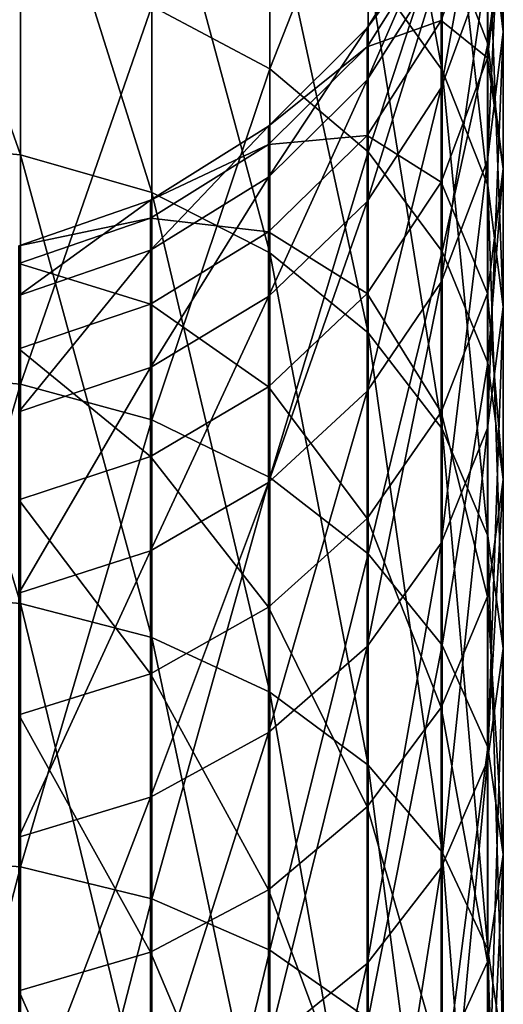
# Model space of a CAD drawing. Header units: millimetres. Extents: x -73 to 73, y -375 to 265.
# Tile 13 of 14: x 2.54 to 11.5, y 228.41 to 246.63. Entities that reach past the tile are written whole.
import ezdxf

# ---------------------------------------------------------------- set-up
doc = ezdxf.new("R2010")
doc.units = ezdxf.units.MM
doc.header["$LTSCALE"] = 52.148148
doc.layers.add('44', color=7, linetype='CONTINUOUS')

msp = doc.modelspace()

# ---------------------------------------------------------------- linework, layer by layer
at = {"layer": '44', "color": 7, "linetype": 'CONTINUOUS', "true_color": 0xa2afbf}
for points in [[(10.366, 251.036, 60.674), (10.366, 245.695, 49.425), (8.996, 253.061, 59.856), (10.366, 251.036, 60.674)], [(8.996, 253.061, 59.856), (10.366, 245.695, 49.425), (8.996, 247.609, 48.373), (8.996, 253.061, 59.856)], [(11.5, 250.187, 73.785), (11.5, 246.404, 62.545), (11.215, 252.659, 73.113), (11.5, 250.187, 73.785)], [(11.215, 252.659, 73.113), (11.5, 246.404, 62.545), (11.215, 248.779, 61.585), (11.215, 252.659, 73.113)], [(7.174, 245.721, 158.399), (7.174, 251.989, 147.092), (4.992, 246.88, 159.134), (7.174, 245.721, 158.399)], [(7.174, 245.721, 158.399), (8.996, 250.344, 146.304), (7.174, 251.989, 147.092), (7.174, 245.721, 158.399)], [(2.559, 251.156, 46.423), (2.559, 244.126, 35.261), (0, 251.408, 46.284), (2.559, 251.156, 46.423)], [(0, 251.408, 46.284), (2.559, 244.126, 35.261), (0, 244.361, 35.093), (0, 251.408, 46.284)], [(4.992, 250.409, 46.834), (4.992, 243.434, 35.757), (2.559, 251.156, 46.423), (4.992, 250.409, 46.834)], [(2.559, 251.156, 46.423), (4.992, 243.434, 35.757), (2.559, 244.126, 35.261), (2.559, 251.156, 46.423)], [(11.215, 248.779, 61.585), (11.215, 243.562, 50.598), (10.366, 251.036, 60.674), (11.215, 248.779, 61.585)], [(10.366, 251.036, 60.674), (11.215, 243.562, 50.598), (10.366, 245.695, 49.425), (10.366, 251.036, 60.674)], [(11.215, 246.18, 144.309), (11.215, 250.775, 133.047), (10.366, 248.375, 145.361), (11.215, 246.18, 144.309)], [(11.215, 246.18, 144.309), (11.5, 248.35, 132.222), (11.215, 250.775, 133.047), (11.215, 246.18, 144.309)], [(7.174, 249.207, 47.495), (7.174, 242.318, 36.556), (4.992, 250.409, 46.834), (7.174, 249.207, 47.495)], [(4.992, 250.409, 46.834), (7.174, 242.318, 36.556), (4.992, 243.434, 35.757), (4.992, 250.409, 46.834)], [(8.996, 244.182, 157.421), (8.996, 250.344, 146.304), (7.174, 245.721, 158.399), (8.996, 244.182, 157.421)], [(8.996, 244.182, 157.421), (10.366, 248.375, 145.361), (8.996, 250.344, 146.304), (8.996, 244.182, 157.421)], [(11.208, 247.715, 74.457), (11.208, 244.029, 63.505), (11.5, 250.187, 73.785), (11.208, 247.715, 74.457)], [(11.5, 250.187, 73.785), (11.208, 244.029, 63.505), (11.5, 246.404, 62.545), (11.5, 250.187, 73.785)], [(10.352, 247.673, 86.123), (10.352, 245.369, 75.094), (11.208, 250.078, 85.768), (10.352, 247.673, 86.123)], [(11.208, 250.078, 85.768), (10.352, 245.369, 75.094), (11.208, 247.715, 74.457), (11.208, 250.078, 85.768)], [(8.996, 247.609, 48.373), (8.996, 240.835, 37.617), (7.174, 249.207, 47.495), (8.996, 247.609, 48.373)], [(7.174, 249.207, 47.495), (8.996, 240.835, 37.617), (7.174, 242.318, 36.556), (7.174, 249.207, 47.495)], [(10.352, 246.616, 119.75), (10.352, 248.301, 108.609), (11.208, 248.994, 120.255), (10.352, 246.616, 119.75)], [(11.208, 245.926, 131.396), (10.352, 246.616, 119.75), (11.208, 248.994, 120.255), (11.208, 245.926, 131.396)], [(11.208, 245.926, 131.396), (11.208, 248.994, 120.255), (11.5, 248.35, 132.222), (11.208, 245.926, 131.396)], [(11.5, 246.404, 62.545), (11.5, 241.317, 51.832), (11.215, 248.779, 61.585), (11.5, 246.404, 62.545)], [(11.215, 248.779, 61.585), (11.5, 241.317, 51.832), (11.215, 243.562, 50.598), (11.215, 248.779, 61.585)], [(8.977, 246.476, 97.409), (8.977, 245.516, 86.442), (10.352, 248.655, 97.348), (8.977, 246.476, 97.409)], [(10.352, 248.301, 108.609), (8.977, 246.476, 97.409), (10.352, 248.655, 97.348), (10.352, 248.301, 108.609)], [(10.352, 248.655, 97.348), (8.977, 245.516, 86.442), (10.352, 247.673, 86.123), (10.352, 248.655, 97.348)], [(10.366, 242.338, 156.251), (10.366, 248.375, 145.361), (8.996, 244.182, 157.421), (10.366, 242.338, 156.251)], [(10.366, 242.338, 156.251), (11.215, 246.18, 144.309), (10.366, 248.375, 145.361), (10.366, 242.338, 156.251)], [(11.5, 243.869, 143.202), (11.208, 245.926, 131.396), (11.5, 248.35, 132.222), (11.5, 243.869, 143.202)], [(11.5, 243.869, 143.202), (11.5, 248.35, 132.222), (11.215, 246.18, 144.309), (11.5, 243.869, 143.202)], [(8.977, 246.13, 108.412), (8.977, 246.476, 97.409), (10.352, 248.301, 108.609), (8.977, 246.13, 108.412)], [(10.352, 246.616, 119.75), (8.977, 246.13, 108.412), (10.352, 248.301, 108.609), (10.352, 246.616, 119.75)], [(0, 240.106, 170.471), (2.559, 247.599, 159.59), (0, 247.843, 159.745), (0, 240.106, 170.471)], [(8.977, 245.516, 86.442), (8.977, 243.265, 75.666), (10.352, 247.673, 86.123), (8.977, 245.516, 86.442)], [(10.352, 247.673, 86.123), (8.977, 243.265, 75.666), (10.352, 245.369, 75.094), (10.352, 247.673, 86.123)], [(10.366, 245.695, 49.425), (10.366, 239.06, 38.889), (8.996, 247.609, 48.373), (10.366, 245.695, 49.425)], [(8.996, 247.609, 48.373), (10.366, 239.06, 38.889), (8.996, 240.835, 37.617), (8.996, 247.609, 48.373)], [(10.352, 245.369, 75.094), (10.352, 241.775, 64.415), (11.208, 247.715, 74.457), (10.352, 245.369, 75.094)], [(11.208, 247.715, 74.457), (10.352, 241.775, 64.415), (11.208, 244.029, 63.505), (11.208, 247.715, 74.457)], [(2.559, 239.883, 170.289), (2.559, 247.599, 159.59), (0, 240.106, 170.471), (2.559, 239.883, 170.289)], [(2.559, 239.883, 170.289), (4.992, 246.88, 159.134), (2.559, 247.599, 159.59), (2.559, 239.883, 170.289)], [(4.992, 239.223, 169.751), (4.992, 246.88, 159.134), (2.559, 239.883, 170.289), (4.992, 239.223, 169.751)], [(4.992, 239.223, 169.751), (7.174, 245.721, 158.399), (4.992, 246.88, 159.134), (4.992, 239.223, 169.751)], [(8.977, 244.484, 119.297), (8.977, 246.13, 108.412), (10.352, 246.616, 119.75), (8.977, 244.484, 119.297)], [(10.352, 243.624, 130.613), (8.977, 244.484, 119.297), (10.352, 246.616, 119.75), (10.352, 243.624, 130.613)], [(10.352, 243.624, 130.613), (10.352, 246.616, 119.75), (11.208, 245.926, 131.396), (10.352, 243.624, 130.613)], [(7.15, 244.657, 97.459), (7.15, 243.717, 86.707), (8.977, 246.476, 97.409), (7.15, 244.657, 97.459)], [(8.977, 246.13, 108.412), (7.15, 244.657, 97.459), (8.977, 246.476, 97.409), (8.977, 246.13, 108.412)], [(8.977, 246.476, 97.409), (7.15, 243.717, 86.707), (8.977, 245.516, 86.442), (8.977, 246.476, 97.409)], [(11.208, 244.029, 63.505), (11.208, 239.073, 53.066), (11.5, 246.404, 62.545), (11.208, 244.029, 63.505)], [(11.5, 246.404, 62.545), (11.208, 239.073, 53.066), (11.5, 241.317, 51.832), (11.5, 246.404, 62.545)], [(11.215, 240.283, 154.947), (11.215, 246.18, 144.309), (10.366, 242.338, 156.251), (11.215, 240.283, 154.947)], [(11.215, 240.283, 154.947), (11.5, 243.869, 143.202), (11.215, 246.18, 144.309), (11.215, 240.283, 154.947)], [(7.15, 244.318, 108.247), (7.15, 244.657, 97.459), (8.977, 246.13, 108.412), (7.15, 244.318, 108.247)], [(8.977, 244.484, 119.297), (7.15, 244.318, 108.247), (8.977, 246.13, 108.412), (8.977, 244.484, 119.297)], [(11.208, 241.56, 142.095), (10.352, 243.624, 130.613), (11.208, 245.926, 131.396), (11.208, 241.56, 142.095)], [(11.208, 241.56, 142.095), (11.208, 245.926, 131.396), (11.5, 243.869, 143.202), (11.208, 241.56, 142.095)], [(7.174, 238.16, 168.884), (7.174, 245.721, 158.399), (4.992, 239.223, 169.751), (7.174, 238.16, 168.884)], [(7.174, 238.16, 168.884), (8.996, 244.182, 157.421), (7.174, 245.721, 158.399), (7.174, 238.16, 168.884)], [(11.215, 243.562, 50.598), (11.215, 237.081, 40.305), (10.366, 245.695, 49.425), (11.215, 243.562, 50.598)], [(10.366, 245.695, 49.425), (11.215, 237.081, 40.305), (10.366, 239.06, 38.889), (10.366, 245.695, 49.425)], [(7.15, 243.717, 86.707), (7.15, 241.51, 76.143), (8.977, 245.516, 86.442), (7.15, 243.717, 86.707)], [(8.977, 245.516, 86.442), (7.15, 241.51, 76.143), (8.977, 243.265, 75.666), (8.977, 245.516, 86.442)], [(8.977, 243.265, 75.666), (8.977, 239.754, 65.232), (10.352, 245.369, 75.094), (8.977, 243.265, 75.666)], [(10.352, 245.369, 75.094), (8.977, 239.754, 65.232), (10.352, 241.775, 64.415), (10.352, 245.369, 75.094)], [(4.964, 243.292, 97.497), (4.964, 242.365, 86.907), (7.15, 244.657, 97.459), (4.964, 243.292, 97.497)], [(7.15, 244.318, 108.247), (4.964, 243.292, 97.497), (7.15, 244.657, 97.459), (7.15, 244.318, 108.247)], [(7.15, 244.657, 97.459), (4.964, 242.365, 86.907), (7.15, 243.717, 86.707), (7.15, 244.657, 97.459)], [(2.559, 244.126, 35.261), (2.559, 235.825, 25.01), (0, 244.361, 35.093), (2.559, 244.126, 35.261)], [(0, 244.361, 35.093), (2.559, 235.825, 25.01), (0, 236.038, 24.815), (0, 244.361, 35.093)], [(7.15, 242.704, 118.918), (7.15, 244.318, 108.247), (8.977, 244.484, 119.297), (7.15, 242.704, 118.918)], [(8.977, 241.56, 129.91), (7.15, 242.704, 118.918), (8.977, 244.484, 119.297), (8.977, 241.56, 129.91)], [(8.977, 241.56, 129.91), (8.977, 244.484, 119.297), (10.352, 243.624, 130.613), (8.977, 241.56, 129.91)], [(4.964, 242.958, 108.123), (4.964, 243.292, 97.497), (7.15, 244.318, 108.247), (4.964, 242.958, 108.123)], [(7.15, 242.704, 118.918), (4.964, 242.958, 108.123), (7.15, 244.318, 108.247), (7.15, 242.704, 118.918)], [(8.996, 236.746, 167.731), (8.996, 244.182, 157.421), (7.174, 238.16, 168.884), (8.996, 236.746, 167.731)], [(8.996, 236.746, 167.731), (10.366, 242.338, 156.251), (8.996, 244.182, 157.421), (8.996, 236.746, 167.731)], [(4.992, 243.434, 35.757), (4.992, 235.196, 25.584), (2.559, 244.126, 35.261), (4.992, 243.434, 35.757)], [(2.559, 244.126, 35.261), (4.992, 235.196, 25.584), (2.559, 235.825, 25.01), (2.559, 244.126, 35.261)], [(10.352, 241.775, 64.415), (10.352, 236.942, 54.237), (11.208, 244.029, 63.505), (10.352, 241.775, 64.415)], [(11.208, 244.029, 63.505), (10.352, 236.942, 54.237), (11.208, 239.073, 53.066), (11.208, 244.029, 63.505)], [(11.5, 238.12, 153.574), (11.208, 241.56, 142.095), (11.5, 243.869, 143.202), (11.5, 238.12, 153.574)], [(11.5, 238.12, 153.574), (11.5, 243.869, 143.202), (11.215, 240.283, 154.947), (11.5, 238.12, 153.574)], [(4.964, 242.365, 86.907), (4.964, 240.191, 76.501), (7.15, 243.717, 86.707), (4.964, 242.365, 86.907)], [(7.15, 243.717, 86.707), (4.964, 240.191, 76.501), (7.15, 241.51, 76.143), (7.15, 243.717, 86.707)], [(10.352, 239.367, 141.045), (8.977, 241.56, 129.91), (10.352, 243.624, 130.613), (10.352, 239.367, 141.045)], [(10.352, 239.367, 141.045), (10.352, 243.624, 130.613), (11.208, 241.56, 142.095), (10.352, 239.367, 141.045)], [(7.174, 242.318, 36.556), (7.174, 234.183, 26.509), (4.992, 243.434, 35.757), (7.174, 242.318, 36.556)], [(4.992, 243.434, 35.757), (7.174, 234.183, 26.509), (4.992, 235.196, 25.584), (4.992, 243.434, 35.757)], [(11.5, 241.317, 51.832), (11.5, 234.997, 41.797), (11.215, 243.562, 50.598), (11.5, 241.317, 51.832)], [(11.215, 243.562, 50.598), (11.5, 234.997, 41.797), (11.215, 237.081, 40.305), (11.215, 243.562, 50.598)], [(2.529, 242.447, 97.521), (2.529, 241.529, 87.031), (4.964, 243.292, 97.497), (2.529, 242.447, 97.521)], [(4.964, 242.958, 108.123), (2.529, 242.447, 97.521), (4.964, 243.292, 97.497), (4.964, 242.958, 108.123)], [(4.964, 243.292, 97.497), (2.529, 241.529, 87.031), (4.964, 242.365, 86.907), (4.964, 243.292, 97.497)], [(7.15, 241.51, 76.143), (7.15, 238.067, 65.913), (8.977, 243.265, 75.666), (7.15, 241.51, 76.143)], [(8.977, 243.265, 75.666), (7.15, 238.067, 65.913), (8.977, 239.754, 65.232), (8.977, 243.265, 75.666)], [(2.529, 242.116, 108.046), (2.529, 242.447, 97.521), (4.964, 242.958, 108.123), (2.529, 242.116, 108.046)], [(4.964, 241.368, 118.634), (2.529, 242.116, 108.046), (4.964, 242.958, 108.123), (4.964, 241.368, 118.634)], [(4.964, 241.368, 118.634), (4.964, 242.958, 108.123), (7.15, 242.704, 118.918), (4.964, 241.368, 118.634)], [(7.15, 239.838, 129.324), (4.964, 241.368, 118.634), (7.15, 242.704, 118.918), (7.15, 239.838, 129.324)], [(7.15, 239.838, 129.324), (7.15, 242.704, 118.918), (8.977, 241.56, 129.91), (7.15, 239.838, 129.324)], [(2.529, 241.529, 87.031), (2.529, 239.376, 76.722), (4.964, 242.365, 86.907), (2.529, 241.529, 87.031)], [(4.964, 242.365, 86.907), (2.529, 239.376, 76.722), (4.964, 240.191, 76.501), (4.964, 242.365, 86.907)], [(10.366, 235.054, 166.351), (10.366, 242.338, 156.251), (8.996, 236.746, 167.731), (10.366, 235.054, 166.351)], [(10.366, 235.054, 166.351), (11.215, 240.283, 154.947), (10.366, 242.338, 156.251), (10.366, 235.054, 166.351)], [(8.996, 240.835, 37.617), (8.996, 232.836, 27.739), (7.174, 242.318, 36.556), (8.996, 240.835, 37.617)], [(7.174, 242.318, 36.556), (8.996, 232.836, 27.739), (7.174, 234.183, 26.509), (7.174, 242.318, 36.556)], [(2.529, 240.541, 118.459), (2.529, 242.116, 108.046), (4.964, 241.368, 118.634), (2.529, 240.541, 118.459)], [(8.977, 239.754, 65.232), (8.977, 235.032, 55.288), (10.352, 241.775, 64.415), (8.977, 239.754, 65.232)], [(10.352, 241.775, 64.415), (8.977, 235.032, 55.288), (10.352, 236.942, 54.237), (10.352, 241.775, 64.415)], [(4.964, 240.191, 76.501), (4.964, 236.8, 66.425), (7.15, 241.51, 76.143), (4.964, 240.191, 76.501)], [(7.15, 241.51, 76.143), (4.964, 236.8, 66.425), (7.15, 238.067, 65.913), (7.15, 241.51, 76.143)], [(8.977, 237.401, 140.103), (7.15, 239.838, 129.324), (8.977, 241.56, 129.91), (8.977, 237.401, 140.103)], [(8.977, 237.401, 140.103), (8.977, 241.56, 129.91), (10.352, 239.367, 141.045), (8.977, 237.401, 140.103)], [(11.208, 235.957, 152.202), (10.352, 239.367, 141.045), (11.208, 241.56, 142.095), (11.208, 235.957, 152.202)], [(11.208, 235.957, 152.202), (11.208, 241.56, 142.095), (11.5, 238.12, 153.574), (11.208, 235.957, 152.202)], [(4.964, 238.545, 128.884), (2.529, 240.541, 118.459), (4.964, 241.368, 118.634), (4.964, 238.545, 128.884)], [(4.964, 238.545, 128.884), (4.964, 241.368, 118.634), (7.15, 239.838, 129.324), (4.964, 238.545, 128.884)], [(11.208, 239.073, 53.066), (11.208, 232.915, 43.288), (11.5, 241.317, 51.832), (11.208, 239.073, 53.066)], [(11.5, 241.317, 51.832), (11.208, 232.915, 43.288), (11.5, 234.997, 41.797), (11.5, 241.317, 51.832)], [(10.366, 239.06, 38.889), (10.366, 231.223, 29.211), (8.996, 240.835, 37.617), (10.366, 239.06, 38.889)], [(8.996, 240.835, 37.617), (10.366, 231.223, 29.211), (8.996, 232.836, 27.739), (8.996, 240.835, 37.617)], [(2.529, 237.745, 128.611), (2.529, 240.541, 118.459), (4.964, 238.545, 128.884), (2.529, 237.745, 128.611)], [(2.529, 239.376, 76.722), (2.529, 236.017, 66.742), (4.964, 240.191, 76.501), (2.529, 239.376, 76.722)], [(4.964, 240.191, 76.501), (2.529, 236.017, 66.742), (4.964, 236.8, 66.425), (4.964, 240.191, 76.501)], [(11.215, 233.168, 164.812), (11.215, 240.283, 154.947), (10.366, 235.054, 166.351), (11.215, 233.168, 164.812)], [(11.215, 233.168, 164.812), (11.5, 238.12, 153.574), (11.215, 240.283, 154.947), (11.215, 233.168, 164.812)], [(0, 231.154, 180.206), (2.559, 239.883, 170.289), (0, 240.106, 170.471), (0, 231.154, 180.206)], [(2.559, 230.954, 179.999), (2.559, 239.883, 170.289), (0, 231.154, 180.206), (2.559, 230.954, 179.999)], [(2.559, 230.954, 179.999), (4.992, 239.223, 169.751), (2.559, 239.883, 170.289), (2.559, 230.954, 179.999)], [(7.15, 235.76, 139.317), (4.964, 238.545, 128.884), (7.15, 239.838, 129.324), (7.15, 235.76, 139.317)], [(7.15, 235.76, 139.317), (7.15, 239.838, 129.324), (8.977, 237.401, 140.103), (7.15, 235.76, 139.317)], [(7.15, 238.067, 65.913), (7.15, 233.438, 56.164), (8.977, 239.754, 65.232), (7.15, 238.067, 65.913)], [(8.977, 239.754, 65.232), (7.15, 233.438, 56.164), (8.977, 235.032, 55.288), (8.977, 239.754, 65.232)], [(10.352, 233.904, 150.899), (8.977, 237.401, 140.103), (10.352, 239.367, 141.045), (10.352, 233.904, 150.899)], [(10.352, 233.904, 150.899), (10.352, 239.367, 141.045), (11.208, 235.957, 152.202), (10.352, 233.904, 150.899)], [(4.992, 230.363, 179.386), (4.992, 239.223, 169.751), (2.559, 230.954, 179.999), (4.992, 230.363, 179.386)], [(4.992, 230.363, 179.386), (7.174, 238.16, 168.884), (4.992, 239.223, 169.751), (4.992, 230.363, 179.386)], [(10.352, 236.942, 54.237), (10.352, 230.938, 44.703), (11.208, 239.073, 53.066), (10.352, 236.942, 54.237)], [(11.208, 239.073, 53.066), (10.352, 230.938, 44.703), (11.208, 232.915, 43.288), (11.208, 239.073, 53.066)], [(11.215, 237.081, 40.305), (11.215, 229.426, 30.853), (10.366, 239.06, 38.889), (11.215, 237.081, 40.305)], [(10.366, 239.06, 38.889), (11.215, 229.426, 30.853), (10.366, 231.223, 29.211), (10.366, 239.06, 38.889)], [(4.964, 234.528, 138.726), (2.529, 237.745, 128.611), (4.964, 238.545, 128.884), (4.964, 234.528, 138.726)], [(4.964, 234.528, 138.726), (4.964, 238.545, 128.884), (7.15, 235.76, 139.317), (4.964, 234.528, 138.726)], [(7.174, 229.409, 178.399), (7.174, 238.16, 168.884), (4.992, 230.363, 179.386), (7.174, 229.409, 178.399)], [(7.174, 229.409, 178.399), (8.996, 236.746, 167.731), (7.174, 238.16, 168.884), (7.174, 229.409, 178.399)], [(4.964, 236.8, 66.425), (4.964, 232.24, 56.822), (7.15, 238.067, 65.913), (4.964, 236.8, 66.425)], [(7.15, 238.067, 65.913), (4.964, 232.24, 56.822), (7.15, 233.438, 56.164), (7.15, 238.067, 65.913)], [(11.5, 231.182, 163.193), (11.208, 235.957, 152.202), (11.5, 238.12, 153.574), (11.5, 231.182, 163.193)], [(11.5, 231.182, 163.193), (11.5, 238.12, 153.574), (11.215, 233.168, 164.812), (11.5, 231.182, 163.193)], [(2.529, 233.766, 138.361), (2.529, 237.745, 128.611), (4.964, 234.528, 138.726), (2.529, 233.766, 138.361)], [(8.977, 232.064, 149.731), (7.15, 235.76, 139.317), (8.977, 237.401, 140.103), (8.977, 232.064, 149.731)], [(8.977, 232.064, 149.731), (8.977, 237.401, 140.103), (10.352, 233.904, 150.899), (8.977, 232.064, 149.731)], [(11.5, 234.997, 41.797), (11.5, 227.534, 32.58), (11.215, 237.081, 40.305), (11.5, 234.997, 41.797)], [(11.215, 237.081, 40.305), (11.5, 227.534, 32.58), (11.215, 229.426, 30.853), (11.215, 237.081, 40.305)], [(8.977, 235.032, 55.288), (8.977, 229.165, 45.972), (10.352, 236.942, 54.237), (8.977, 235.032, 55.288)], [(10.352, 236.942, 54.237), (8.977, 229.165, 45.972), (10.352, 230.938, 44.703), (10.352, 236.942, 54.237)], [(2.529, 236.017, 66.742), (2.529, 231.5, 57.229), (4.964, 236.8, 66.425), (2.529, 236.017, 66.742)], [(4.964, 236.8, 66.425), (2.529, 231.5, 57.229), (4.964, 232.24, 56.822), (4.964, 236.8, 66.425)], [(8.996, 228.142, 177.087), (8.996, 236.746, 167.731), (7.174, 229.409, 178.399), (8.996, 228.142, 177.087)], [(8.996, 228.142, 177.087), (10.366, 235.054, 166.351), (8.996, 236.746, 167.731), (8.996, 228.142, 177.087)], [(2.559, 235.825, 25.01), (2.559, 226.368, 15.813), (0, 236.038, 24.815), (2.559, 235.825, 25.01)], [(0, 236.038, 24.815), (2.559, 226.368, 15.813), (0, 226.556, 15.595), (0, 236.038, 24.815)], [(11.208, 229.198, 161.574), (10.352, 233.904, 150.899), (11.208, 235.957, 152.202), (11.208, 229.198, 161.574)], [(11.208, 229.198, 161.574), (11.208, 235.957, 152.202), (11.5, 231.182, 163.193), (11.208, 229.198, 161.574)], [(4.992, 235.196, 25.584), (4.992, 225.812, 16.458), (2.559, 235.825, 25.01), (4.992, 235.196, 25.584)], [(2.559, 235.825, 25.01), (4.992, 225.812, 16.458), (2.559, 226.368, 15.813), (2.559, 235.825, 25.01)], [(7.15, 230.528, 148.756), (4.964, 234.528, 138.726), (7.15, 235.76, 139.317), (7.15, 230.528, 148.756)], [(7.15, 230.528, 148.756), (7.15, 235.76, 139.317), (8.977, 232.064, 149.731), (7.15, 230.528, 148.756)], [(7.174, 234.183, 26.509), (7.174, 224.915, 17.497), (4.992, 235.196, 25.584), (7.174, 234.183, 26.509)], [(4.992, 235.196, 25.584), (7.174, 224.915, 17.497), (4.992, 225.812, 16.458), (4.992, 235.196, 25.584)], [(10.366, 226.625, 175.517), (10.366, 235.054, 166.351), (8.996, 228.142, 177.087), (10.366, 226.625, 175.517)], [(10.366, 226.625, 175.517), (11.215, 233.168, 164.812), (10.366, 235.054, 166.351), (10.366, 226.625, 175.517)], [(7.15, 233.438, 56.164), (7.15, 227.686, 47.031), (8.977, 235.032, 55.288), (7.15, 233.438, 56.164)], [(8.977, 235.032, 55.288), (7.15, 227.686, 47.031), (8.977, 229.165, 45.972), (8.977, 235.032, 55.288)], [(11.208, 232.915, 43.288), (11.208, 225.643, 34.307), (11.5, 234.997, 41.797), (11.208, 232.915, 43.288)], [(11.5, 234.997, 41.797), (11.208, 225.643, 34.307), (11.5, 227.534, 32.58), (11.5, 234.997, 41.797)], [(4.964, 229.374, 148.024), (2.529, 233.766, 138.361), (4.964, 234.528, 138.726), (4.964, 229.374, 148.024)], [(4.964, 229.374, 148.024), (4.964, 234.528, 138.726), (7.15, 230.528, 148.756), (4.964, 229.374, 148.024)], [(8.996, 232.836, 27.739), (8.996, 223.723, 18.877), (7.174, 234.183, 26.509), (8.996, 232.836, 27.739)], [(7.174, 234.183, 26.509), (8.996, 223.723, 18.877), (7.174, 224.915, 17.497), (7.174, 234.183, 26.509)], [(2.529, 228.661, 147.571), (2.529, 233.766, 138.361), (4.964, 229.374, 148.024), (2.529, 228.661, 147.571)], [(10.352, 227.313, 160.038), (8.977, 232.064, 149.731), (10.352, 233.904, 150.899), (10.352, 227.313, 160.038)], [(10.352, 227.313, 160.038), (10.352, 233.904, 150.899), (11.208, 229.198, 161.574), (10.352, 227.313, 160.038)], [(4.964, 232.24, 56.822), (4.964, 226.575, 47.826), (7.15, 233.438, 56.164), (4.964, 232.24, 56.822)], [(7.15, 233.438, 56.164), (4.964, 226.575, 47.826), (7.15, 227.686, 47.031), (7.15, 233.438, 56.164)], [(11.215, 224.935, 173.766), (11.215, 233.168, 164.812), (10.366, 226.625, 175.517), (11.215, 224.935, 173.766)], [(11.215, 224.935, 173.766), (11.5, 231.182, 163.193), (11.215, 233.168, 164.812), (11.215, 224.935, 173.766)], [(10.352, 230.938, 44.703), (10.352, 223.847, 35.947), (11.208, 232.915, 43.288), (10.352, 230.938, 44.703)], [(11.208, 232.915, 43.288), (10.352, 223.847, 35.947), (11.208, 225.643, 34.307), (11.208, 232.915, 43.288)], [(10.366, 231.223, 29.211), (10.366, 222.296, 20.53), (8.996, 232.836, 27.739), (10.366, 231.223, 29.211)], [(8.996, 232.836, 27.739), (10.366, 222.296, 20.53), (8.996, 223.723, 18.877), (8.996, 232.836, 27.739)], [(2.529, 231.5, 57.229), (2.529, 225.888, 48.318), (4.964, 232.24, 56.822), (2.529, 231.5, 57.229)], [(4.964, 232.24, 56.822), (2.529, 225.888, 48.318), (4.964, 226.575, 47.826), (4.964, 232.24, 56.822)], [(8.977, 225.624, 158.66), (7.15, 230.528, 148.756), (8.977, 232.064, 149.731), (8.977, 225.624, 158.66)], [(8.977, 225.624, 158.66), (8.977, 232.064, 149.731), (10.352, 227.313, 160.038), (8.977, 225.624, 158.66)], [(11.215, 229.426, 30.853), (11.215, 220.706, 22.373), (10.366, 231.223, 29.211), (11.215, 229.426, 30.853)], [(10.366, 231.223, 29.211), (11.215, 220.706, 22.373), (10.366, 222.296, 20.53), (10.366, 231.223, 29.211)], [(0, 221.113, 188.813), (2.559, 230.954, 179.999), (0, 231.154, 180.206), (0, 221.113, 188.813)], [(11.5, 223.155, 171.923), (11.208, 229.198, 161.574), (11.5, 231.182, 163.193), (11.5, 223.155, 171.923)], [(11.5, 223.155, 171.923), (11.5, 231.182, 163.193), (11.215, 224.935, 173.766), (11.5, 223.155, 171.923)], [(2.559, 220.938, 188.583), (2.559, 230.954, 179.999), (0, 221.113, 188.813), (2.559, 220.938, 188.583)], [(2.559, 220.938, 188.583), (4.992, 230.363, 179.386), (2.559, 230.954, 179.999), (2.559, 220.938, 188.583)], [(8.977, 229.165, 45.972), (8.977, 222.237, 37.417), (10.352, 230.938, 44.703), (8.977, 229.165, 45.972)], [(10.352, 230.938, 44.703), (8.977, 222.237, 37.417), (10.352, 223.847, 35.947), (10.352, 230.938, 44.703)], [(7.15, 224.214, 157.51), (4.964, 229.374, 148.024), (7.15, 230.528, 148.756), (7.15, 224.214, 157.51)], [(7.15, 224.214, 157.51), (7.15, 230.528, 148.756), (8.977, 225.624, 158.66), (7.15, 224.214, 157.51)], [(4.992, 220.424, 187.905), (4.992, 230.363, 179.386), (2.559, 220.938, 188.583), (4.992, 220.424, 187.905)], [(4.992, 220.424, 187.905), (7.174, 229.409, 178.399), (4.992, 230.363, 179.386), (4.992, 220.424, 187.905)], [(7.174, 219.594, 186.812), (7.174, 229.409, 178.399), (4.992, 220.424, 187.905), (7.174, 219.594, 186.812)], [(7.174, 219.594, 186.812), (8.996, 228.142, 177.087), (7.174, 229.409, 178.399), (7.174, 219.594, 186.812)], [(11.5, 227.534, 32.58), (11.5, 219.032, 24.312), (11.215, 229.426, 30.853), (11.5, 227.534, 32.58)], [(11.215, 229.426, 30.853), (11.5, 219.032, 24.312), (11.215, 220.706, 22.373), (11.215, 229.426, 30.853)], [(4.964, 223.156, 156.647), (2.529, 228.661, 147.571), (4.964, 229.374, 148.024), (4.964, 223.156, 156.647)], [(4.964, 223.156, 156.647), (4.964, 229.374, 148.024), (7.15, 224.214, 157.51), (4.964, 223.156, 156.647)], [(7.15, 227.686, 47.031), (7.15, 220.894, 38.643), (8.977, 229.165, 45.972), (7.15, 227.686, 47.031)], [(8.977, 229.165, 45.972), (7.15, 220.894, 38.643), (8.977, 222.237, 37.417), (8.977, 229.165, 45.972)], [(11.208, 221.376, 170.081), (10.352, 227.313, 160.038), (11.208, 229.198, 161.574), (11.208, 221.376, 170.081)], [(11.208, 221.376, 170.081), (11.208, 229.198, 161.574), (11.5, 223.155, 171.923), (11.208, 221.376, 170.081)], [(2.529, 222.501, 156.112), (2.529, 228.661, 147.571), (4.964, 223.156, 156.647), (2.529, 222.501, 156.112)]]:
    msp.add_3dface(points, dxfattribs=at)

doc.saveas('drawing.dxf')
